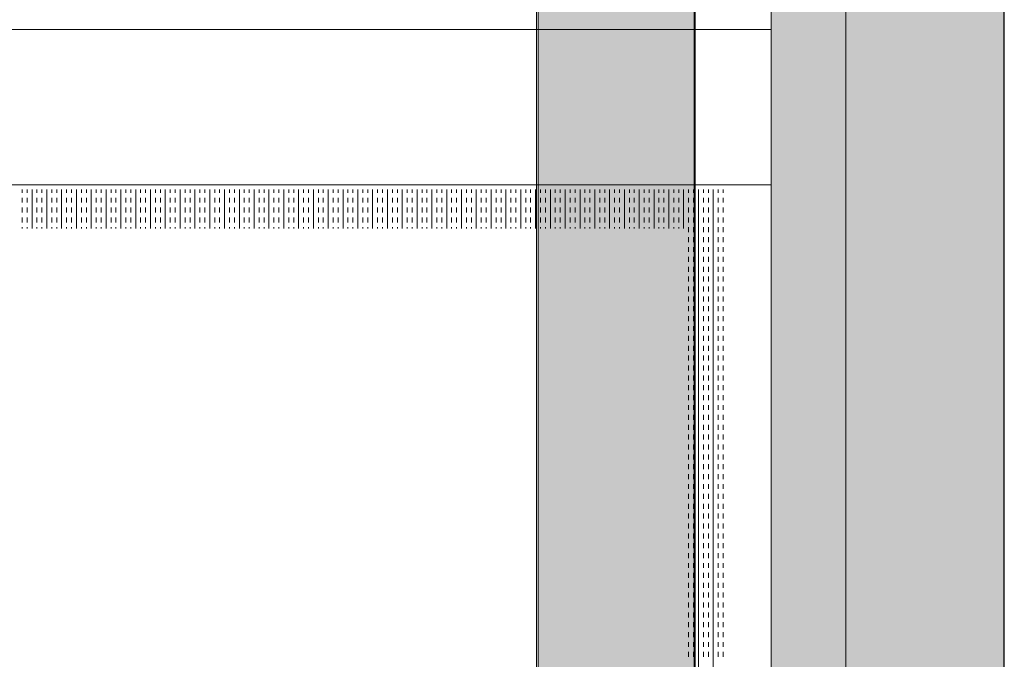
# Model space of a CAD drawing. Header units: millimetres. Extents: x -1131 to 37929, y -9154 to 9180.
# Tile 82 of 85: x 20348 to 20983, y 6549 to 6961. Entities that reach past the tile are written whole.
import ezdxf

# ---------------------------------------------------------------- set-up
doc = ezdxf.new("R2010")
doc.units = ezdxf.units.MM
doc.layers.add('GREYSCALE', color=9, linetype='Continuous', lineweight=0, true_color=0x808080)

# ---------------------------------------------------------------- blocks, each defined once
blk = doc.blocks.new('FLOOR PLAN')
at = {"layer": 'GREYSCALE', "ltscale": 0.25}
h = blk.add_hatch(color=256, dxfattribs=at)
h.dxf.hatch_style = 1
h.paths.add_polyline_path([(21261.56, 12139.37), (21261.56, 12059.77), (21363.41, 12059.77), (21363.18, 18155.08), (21261.33, 18155.07), (21261.56, 12213.15)])
h = blk.add_hatch(color=256, dxfattribs=at)
h.dxf.hatch_style = 1
h.paths.add_polyline_path([(21062.97, 12139.25), (21062.97, 12060.09), (21164.25, 12060.09), (21164.25, 18121.51), (21062.97, 18121.51), (21062.97, 12212.62)])
h = blk.add_hatch(color=256, dxfattribs=at)
h.dxf.hatch_style = 1
h.paths.add_polyline_path([(21363.6, 18078.18), (21213.33, 18078.18), (21213.33, 11251.58), (21363.6, 11251.58)])
for p, q in [((21363.41, 12059.77), (21363.18, 18155.08)), ((21163.58, 12069.11), (21163.58, 18149.45)), ((21164.25, 12060.09), (21164.25, 18121.51)), ((21261.34, 18000.66), (21261.56, 12059.77)), ((21061.98, 17995.41), (21061.98, 12069.11)), ((21062.97, 17967.96), (21062.97, 12060.09)), ((18432.57, 16108.55), (21213.33, 16108.55)), ((18432.57, 16008.31), (21213.33, 16008.31))]:
    blk.add_line(p, q, dxfattribs=at)
at = {"layer": 'GREYSCALE'}
for p, q in [((21213.33, 18078.18), (21213.33, 11251.58)), ((21363.6, 11251.58), (21363.6, 18078.18)), ((20730.4, 16003.32), (20730.4, 16005.3)), ((20733.59, 16003.32), (20733.59, 16005.3)), ((20736.77, 15980.24), (20736.77, 16005.3)), ((20739.95, 16003.32), (20739.95, 16005.3)), ((20743.13, 16003.32), (20743.13, 16005.3)), ((20746.32, 15980.24), (20746.32, 16005.3)), ((20749.5, 16003.32), (20749.5, 16005.3)), ((20752.68, 16003.32), (20752.68, 16005.3)), ((20755.87, 15980.24), (20755.87, 16005.3)), ((20759.05, 16003.32), (20759.05, 16005.3)), ((20762.23, 16003.32), (20762.23, 16005.3)), ((20765.41, 15980.24), (20765.41, 16005.3)), ((20768.6, 16003.32), (20768.6, 16005.3)), ((20771.78, 16003.32), (20771.78, 16005.3)), ((20774.96, 15980.24), (20774.96, 16005.3)), ((20778.14, 16003.32), (20778.14, 16005.3)), ((20781.33, 16003.32), (20781.33, 16005.3)), ((20784.51, 15980.24), (20784.51, 16005.3)), ((20787.69, 16003.32), (20787.69, 16005.3)), ((20790.87, 16003.32), (20790.87, 16005.3)), ((20794.06, 15980.24), (20794.06, 16005.3)), ((20797.24, 16003.32), (20797.24, 16005.3)), ((20800.42, 16003.32), (20800.42, 16005.3)), ((20803.61, 15980.24), (20803.61, 16005.3)), ((20806.79, 16003.32), (20806.79, 16005.3)), ((20809.97, 16003.32), (20809.97, 16005.3)), ((20813.15, 15980.24), (20813.15, 16005.3)), ((20816.34, 16003.32), (20816.34, 16005.3)), ((20819.52, 16003.32), (20819.52, 16005.3)), ((20822.7, 15980.24), (20822.7, 16005.3)), ((20825.88, 16003.32), (20825.88, 16005.3)), ((20829.07, 16003.32), (20829.07, 16005.3)), ((20832.25, 15980.24), (20832.25, 16005.3)), ((20835.43, 16003.32), (20835.43, 16005.3)), ((20838.62, 16003.32), (20838.62, 16005.3)), ((20841.8, 15980.24), (20841.8, 16005.3)), ((20844.98, 16003.32), (20844.98, 16005.3)), ((20848.16, 16003.32), (20848.16, 16005.3)), ((20851.35, 15980.24), (20851.35, 16005.3)), ((20854.53, 16003.32), (20854.53, 16005.3)), ((20857.71, 16003.32), (20857.71, 16005.3)), ((20860.89, 15980.24), (20860.89, 16005.3)), ((20864.08, 16003.32), (20864.08, 16005.3)), ((20867.26, 16003.32), (20867.26, 16005.3)), ((20870.44, 15980.24), (20870.44, 16005.3)), ((20873.62, 16003.32), (20873.62, 16005.3)), ((20876.81, 16003.32), (20876.81, 16005.3)), ((20879.99, 15980.24), (20879.99, 16005.3)), ((20883.17, 16003.32), (20883.17, 16005.3)), ((20886.36, 16003.32), (20886.36, 16005.3)), ((20889.54, 15980.24), (20889.54, 16005.3)), ((20892.72, 16003.32), (20892.72, 16005.3)), ((20895.9, 16003.32), (20895.9, 16005.3)), ((20899.09, 15980.24), (20899.09, 16005.3)), ((20902.27, 16003.32), (20902.27, 16005.3)), ((20905.45, 16003.32), (20905.45, 16005.3)), ((20908.63, 15980.24), (20908.63, 16005.3)), ((20911.82, 16003.32), (20911.82, 16005.3)), ((20915, 16003.32), (20915, 16005.3)), ((20918.18, 15980.24), (20918.18, 16005.3)), ((20921.37, 16003.32), (20921.37, 16005.3)), ((20924.55, 16003.32), (20924.55, 16005.3)), ((20927.73, 15980.24), (20927.73, 16005.3)), ((20930.91, 16003.32), (20930.91, 16005.3)), ((20934.1, 16003.32), (20934.1, 16005.3)), ((20937.28, 15980.24), (20937.28, 16005.3)), ((20940.46, 16003.32), (20940.46, 16005.3)), ((20943.64, 16003.32), (20943.64, 16005.3)), ((20946.83, 15980.24), (20946.83, 16005.3)), ((20950.01, 16003.32), (20950.01, 16005.3)), ((20953.19, 16003.32), (20953.19, 16005.3)), ((20956.37, 15980.24), (20956.37, 16005.3)), ((20959.56, 16003.32), (20959.56, 16005.3)), ((20962.74, 16003.32), (20962.74, 16005.3)), ((20965.92, 15980.24), (20965.92, 16005.3)), ((20969.11, 16003.32), (20969.11, 16005.3)), ((20972.29, 16003.32), (20972.29, 16005.3)), ((20975.47, 15980.24), (20975.47, 16005.3)), ((20978.65, 16003.32), (20978.65, 16005.3)), ((20981.84, 16003.32), (20981.84, 16005.3)), ((20985.02, 15980.24), (20985.02, 16005.3)), ((20988.2, 16003.32), (20988.2, 16005.3)), ((20991.38, 16003.32), (20991.38, 16005.3)), ((20994.57, 15980.24), (20994.57, 16005.3)), ((20997.75, 16003.32), (20997.75, 16005.3)), ((21000.93, 16003.32), (21000.93, 16005.3)), ((21004.12, 15980.24), (21004.12, 16005.3)), ((21007.3, 16003.32), (21007.3, 16005.3)), ((21010.48, 16003.32), (21010.48, 16005.3)), ((21013.66, 15980.24), (21013.66, 16005.3)), ((21016.85, 16003.32), (21016.85, 16005.3)), ((21020.03, 16003.32), (21020.03, 16005.3)), ((21023.21, 15980.24), (21023.21, 16005.3)), ((21026.39, 16003.32), (21026.39, 16005.3)), ((21029.58, 16003.32), (21029.58, 16005.3)), ((21032.76, 15980.24), (21032.76, 16005.3)), ((21035.94, 16003.32), (21035.94, 16005.3)), ((21039.12, 16003.32), (21039.12, 16005.3)), ((21042.31, 15980.24), (21042.31, 16005.3)), ((21045.49, 16003.32), (21045.49, 16005.3)), ((21048.67, 16003.32), (21048.67, 16005.3)), ((21051.86, 15980.24), (21051.86, 16005.3)), ((21055.04, 16003.32), (21055.04, 16005.3)), ((21058.22, 16003.32), (21058.22, 16005.3)), ((21061.4, 15980.24), (21061.4, 16005.3)), ((21064.59, 16003.32), (21064.59, 16005.3)), ((21067.77, 16003.32), (21067.77, 16005.3)), ((21070.95, 15980.24), (21070.95, 16005.3)), ((21074.13, 16003.32), (21074.13, 16005.3)), ((21077.32, 16003.32), (21077.32, 16005.3)), ((21080.5, 15980.24), (21080.5, 16005.3)), ((21083.68, 16003.32), (21083.68, 16005.3)), ((21086.87, 16003.32), (21086.87, 16005.3)), ((21090.05, 15980.24), (21090.05, 16005.3)), ((21093.23, 16003.32), (21093.23, 16005.3)), ((21096.41, 16003.32), (21096.41, 16005.3)), ((21099.6, 15980.24), (21099.6, 16005.3)), ((21102.78, 16003.32), (21102.78, 16005.3)), ((21105.96, 16003.32), (21105.96, 16005.3)), ((21109.14, 15980.24), (21109.14, 16005.3)), ((21112.33, 16003.32), (21112.33, 16005.3)), ((21115.51, 16003.32), (21115.51, 16005.3)), ((21118.69, 15980.24), (21118.69, 16005.3)), ((21121.88, 16003.32), (21121.88, 16005.3)), ((21125.06, 16003.32), (21125.06, 16005.3)), ((21128.24, 15980.24), (21128.24, 16005.3)), ((21131.42, 16003.32), (21131.42, 16005.3)), ((21134.61, 16003.32), (21134.61, 16005.3)), ((21137.79, 15980.24), (21137.79, 16005.3)), ((21140.97, 16003.32), (21140.97, 16005.3)), ((21144.15, 16003.32), (21144.15, 16005.3)), ((21147.34, 15980.24), (21147.34, 16005.3)), ((21150.52, 16003.32), (21150.52, 16005.3)), ((21153.7, 16003.32), (21153.7, 16005.3)), ((21156.88, 15980.24), (21156.88, 16005.3)), ((21160.07, 16003.32), (21160.07, 16005.3)), ((21163.25, 16003.32), (21163.25, 16005.3)), ((21166.43, 15303.61), (21166.43, 16005.3)), ((21169.62, 16003.32), (21169.62, 16005.3)), ((21172.8, 16003.32), (21172.8, 16005.3)), ((21175.98, 15303.61), (21175.98, 16005.3)), ((21179.16, 16003.32), (21179.16, 16005.3)), ((21182.35, 16003.32), (21182.35, 16005.3)), ((20730.4, 15996.95), (20730.4, 16000.13)), ((20733.59, 15996.95), (20733.59, 16000.13)), ((20739.95, 15996.95), (20739.95, 16000.13)), ((20743.13, 15996.95), (20743.13, 16000.13)), ((20749.5, 15996.95), (20749.5, 16000.13)), ((20752.68, 15996.95), (20752.68, 16000.13)), ((20759.05, 15996.95), (20759.05, 16000.13)), ((20762.23, 15996.95), (20762.23, 16000.13)), ((20768.6, 15996.95), (20768.6, 16000.13)), ((20771.78, 15996.95), (20771.78, 16000.13)), ((20778.14, 15996.95), (20778.14, 16000.13)), ((20781.33, 15996.95), (20781.33, 16000.13)), ((20787.69, 15996.95), (20787.69, 16000.13)), ((20790.87, 15996.95), (20790.87, 16000.13)), ((20797.24, 15996.95), (20797.24, 16000.13)), ((20800.42, 15996.95), (20800.42, 16000.13)), ((20806.79, 15996.95), (20806.79, 16000.13)), ((20809.97, 15996.95), (20809.97, 16000.13)), ((20816.34, 15996.95), (20816.34, 16000.13)), ((20819.52, 15996.95), (20819.52, 16000.13)), ((20825.88, 15996.95), (20825.88, 16000.13)), ((20829.07, 15996.95), (20829.07, 16000.13)), ((20835.43, 15996.95), (20835.43, 16000.13)), ((20838.62, 15996.95), (20838.62, 16000.13)), ((20844.98, 15996.95), (20844.98, 16000.13)), ((20848.16, 15996.95), (20848.16, 16000.13)), ((20854.53, 15996.95), (20854.53, 16000.13)), ((20857.71, 15996.95), (20857.71, 16000.13)), ((20864.08, 15996.95), (20864.08, 16000.13)), ((20867.26, 15996.95), (20867.26, 16000.13)), ((20873.62, 15996.95), (20873.62, 16000.13)), ((20876.81, 15996.95), (20876.81, 16000.13)), ((20883.17, 15996.95), (20883.17, 16000.13)), ((20886.36, 15996.95), (20886.36, 16000.13)), ((20892.72, 15996.95), (20892.72, 16000.13)), ((20895.9, 15996.95), (20895.9, 16000.13)), ((20902.27, 15996.95), (20902.27, 16000.13)), ((20905.45, 15996.95), (20905.45, 16000.13)), ((20911.82, 15996.95), (20911.82, 16000.13)), ((20915, 15996.95), (20915, 16000.13)), ((20921.37, 15996.95), (20921.37, 16000.13)), ((20924.55, 15996.95), (20924.55, 16000.13)), ((20930.91, 15996.95), (20930.91, 16000.13)), ((20934.1, 15996.95), (20934.1, 16000.13)), ((20940.46, 15996.95), (20940.46, 16000.13)), ((20943.64, 15996.95), (20943.64, 16000.13)), ((20950.01, 15996.95), (20950.01, 16000.13)), ((20953.19, 15996.95), (20953.19, 16000.13)), ((20959.56, 15996.95), (20959.56, 16000.13)), ((20962.74, 15996.95), (20962.74, 16000.13)), ((20969.11, 15996.95), (20969.11, 16000.13)), ((20972.29, 15996.95), (20972.29, 16000.13)), ((20978.65, 15996.95), (20978.65, 16000.13)), ((20981.84, 15996.95), (20981.84, 16000.13)), ((20988.2, 15996.95), (20988.2, 16000.13)), ((20991.38, 15996.95), (20991.38, 16000.13)), ((20997.75, 15996.95), (20997.75, 16000.13)), ((21000.93, 15996.95), (21000.93, 16000.13)), ((21007.3, 15996.95), (21007.3, 16000.13)), ((21010.48, 15996.95), (21010.48, 16000.13)), ((21016.85, 15996.95), (21016.85, 16000.13)), ((21020.03, 15996.95), (21020.03, 16000.13)), ((21026.39, 15996.95), (21026.39, 16000.13)), ((21029.58, 15996.95), (21029.58, 16000.13)), ((21035.94, 15996.95), (21035.94, 16000.13)), ((21039.12, 15996.95), (21039.12, 16000.13)), ((21045.49, 15996.95), (21045.49, 16000.13)), ((21048.67, 15996.95), (21048.67, 16000.13)), ((21055.04, 15996.95), (21055.04, 16000.13)), ((21058.22, 15996.95), (21058.22, 16000.13)), ((21064.59, 15996.95), (21064.59, 16000.13)), ((21067.77, 15996.95), (21067.77, 16000.13)), ((21074.13, 15996.95), (21074.13, 16000.13)), ((21077.32, 15996.95), (21077.32, 16000.13)), ((21083.68, 15996.95), (21083.68, 16000.13)), ((21086.87, 15996.95), (21086.87, 16000.13)), ((21093.23, 15996.95), (21093.23, 16000.13)), ((21096.41, 15996.95), (21096.41, 16000.13)), ((21102.78, 15996.95), (21102.78, 16000.13)), ((21105.96, 15996.95), (21105.96, 16000.13)), ((21112.33, 15996.95), (21112.33, 16000.13)), ((21115.51, 15996.95), (21115.51, 16000.13)), ((21121.88, 15996.95), (21121.88, 16000.13)), ((21125.06, 15996.95), (21125.06, 16000.13)), ((21131.42, 15996.95), (21131.42, 16000.13)), ((21134.61, 15996.95), (21134.61, 16000.13)), ((21140.97, 15996.95), (21140.97, 16000.13)), ((21144.15, 15996.95), (21144.15, 16000.13)), ((21150.52, 15996.95), (21150.52, 16000.13)), ((21153.7, 15996.95), (21153.7, 16000.13)), ((21160.07, 15996.95), (21160.07, 16000.13)), ((21163.25, 15996.95), (21163.25, 16000.13)), ((21169.62, 15996.95), (21169.62, 16000.13)), ((21172.8, 15996.95), (21172.8, 16000.13)), ((21179.16, 15996.95), (21179.16, 16000.13)), ((21182.35, 15996.95), (21182.35, 16000.13)), ((20730.4, 15990.58), (20730.4, 15993.77)), ((20733.59, 15990.58), (20733.59, 15993.77)), ((20739.95, 15990.58), (20739.95, 15993.77)), ((20743.13, 15990.58), (20743.13, 15993.77)), ((20749.5, 15990.58), (20749.5, 15993.77)), ((20752.68, 15990.58), (20752.68, 15993.77)), ((20759.05, 15990.58), (20759.05, 15993.77)), ((20762.23, 15990.58), (20762.23, 15993.77)), ((20768.6, 15990.58), (20768.6, 15993.77)), ((20771.78, 15990.58), (20771.78, 15993.77)), ((20778.14, 15990.58), (20778.14, 15993.77)), ((20781.33, 15990.58), (20781.33, 15993.77)), ((20787.69, 15990.58), (20787.69, 15993.77)), ((20790.87, 15990.58), (20790.87, 15993.77)), ((20797.24, 15990.58), (20797.24, 15993.77)), ((20800.42, 15990.58), (20800.42, 15993.77)), ((20806.79, 15990.58), (20806.79, 15993.77)), ((20809.97, 15990.58), (20809.97, 15993.77)), ((20816.34, 15990.58), (20816.34, 15993.77)), ((20819.52, 15990.58), (20819.52, 15993.77)), ((20825.88, 15990.58), (20825.88, 15993.77)), ((20829.07, 15990.58), (20829.07, 15993.77)), ((20835.43, 15990.58), (20835.43, 15993.77)), ((20838.62, 15990.58), (20838.62, 15993.77)), ((20844.98, 15990.58), (20844.98, 15993.77)), ((20848.16, 15990.58), (20848.16, 15993.77)), ((20854.53, 15990.58), (20854.53, 15993.77)), ((20857.71, 15990.58), (20857.71, 15993.77)), ((20864.08, 15990.58), (20864.08, 15993.77)), ((20867.26, 15990.58), (20867.26, 15993.77)), ((20873.62, 15990.58), (20873.62, 15993.77)), ((20876.81, 15990.58), (20876.81, 15993.77)), ((20883.17, 15990.58), (20883.17, 15993.77)), ((20886.36, 15990.58), (20886.36, 15993.77)), ((20892.72, 15990.58), (20892.72, 15993.77)), ((20895.9, 15990.58), (20895.9, 15993.77)), ((20902.27, 15990.58), (20902.27, 15993.77)), ((20905.45, 15990.58), (20905.45, 15993.77)), ((20911.82, 15990.58), (20911.82, 15993.77)), ((20915, 15990.58), (20915, 15993.77)), ((20921.37, 15990.58), (20921.37, 15993.77)), ((20924.55, 15990.58), (20924.55, 15993.77)), ((20930.91, 15990.58), (20930.91, 15993.77)), ((20934.1, 15990.58), (20934.1, 15993.77)), ((20940.46, 15990.58), (20940.46, 15993.77)), ((20943.64, 15990.58), (20943.64, 15993.77)), ((20950.01, 15990.58), (20950.01, 15993.77)), ((20953.19, 15990.58), (20953.19, 15993.77)), ((20959.56, 15990.58), (20959.56, 15993.77)), ((20962.74, 15990.58), (20962.74, 15993.77)), ((20969.11, 15990.58), (20969.11, 15993.77)), ((20972.29, 15990.58), (20972.29, 15993.77)), ((20978.65, 15990.58), (20978.65, 15993.77)), ((20981.84, 15990.58), (20981.84, 15993.77)), ((20988.2, 15990.58), (20988.2, 15993.77)), ((20991.38, 15990.58), (20991.38, 15993.77)), ((20997.75, 15990.58), (20997.75, 15993.77)), ((21000.93, 15990.58), (21000.93, 15993.77)), ((21007.3, 15990.58), (21007.3, 15993.77)), ((21010.48, 15990.58), (21010.48, 15993.77)), ((21016.85, 15990.58), (21016.85, 15993.77)), ((21020.03, 15990.58), (21020.03, 15993.77)), ((21026.39, 15990.58), (21026.39, 15993.77)), ((21029.58, 15990.58), (21029.58, 15993.77)), ((21035.94, 15990.58), (21035.94, 15993.77)), ((21039.12, 15990.58), (21039.12, 15993.77)), ((21045.49, 15990.58), (21045.49, 15993.77)), ((21048.67, 15990.58), (21048.67, 15993.77)), ((21055.04, 15990.58), (21055.04, 15993.77)), ((21058.22, 15990.58), (21058.22, 15993.77)), ((21064.59, 15990.58), (21064.59, 15993.77)), ((21067.77, 15990.58), (21067.77, 15993.77)), ((21074.13, 15990.58), (21074.13, 15993.77)), ((21077.32, 15990.58), (21077.32, 15993.77)), ((21083.68, 15990.58), (21083.68, 15993.77)), ((21086.87, 15990.58), (21086.87, 15993.77)), ((21093.23, 15990.58), (21093.23, 15993.77)), ((21096.41, 15990.58), (21096.41, 15993.77)), ((21102.78, 15990.58), (21102.78, 15993.77)), ((21105.96, 15990.58), (21105.96, 15993.77)), ((21112.33, 15990.58), (21112.33, 15993.77)), ((21115.51, 15990.58), (21115.51, 15993.77)), ((21121.88, 15990.58), (21121.88, 15993.77)), ((21125.06, 15990.58), (21125.06, 15993.77)), ((21131.42, 15990.58), (21131.42, 15993.77)), ((21134.61, 15990.58), (21134.61, 15993.77)), ((21140.97, 15990.58), (21140.97, 15993.77)), ((21144.15, 15990.58), (21144.15, 15993.77)), ((21150.52, 15990.58), (21150.52, 15993.77)), ((21153.7, 15990.58), (21153.7, 15993.77)), ((21160.07, 15990.58), (21160.07, 15993.77)), ((21163.25, 15990.58), (21163.25, 15993.77)), ((21169.62, 15990.58), (21169.62, 15993.77)), ((21172.8, 15990.58), (21172.8, 15993.77)), ((21179.16, 15990.58), (21179.16, 15993.77)), ((21182.35, 15990.58), (21182.35, 15993.77)), ((20730.4, 15984.22), (20730.4, 15987.4)), ((20733.59, 15984.22), (20733.59, 15987.4)), ((20739.95, 15984.22), (20739.95, 15987.4)), ((20743.13, 15984.22), (20743.13, 15987.4)), ((20749.5, 15984.22), (20749.5, 15987.4)), ((20752.68, 15984.22), (20752.68, 15987.4)), ((20759.05, 15984.22), (20759.05, 15987.4)), ((20762.23, 15984.22), (20762.23, 15987.4)), ((20768.6, 15984.22), (20768.6, 15987.4)), ((20771.78, 15984.22), (20771.78, 15987.4)), ((20778.14, 15984.22), (20778.14, 15987.4)), ((20781.33, 15984.22), (20781.33, 15987.4)), ((20787.69, 15984.22), (20787.69, 15987.4)), ((20790.87, 15984.22), (20790.87, 15987.4)), ((20797.24, 15984.22), (20797.24, 15987.4)), ((20800.42, 15984.22), (20800.42, 15987.4)), ((20806.79, 15984.22), (20806.79, 15987.4)), ((20809.97, 15984.22), (20809.97, 15987.4)), ((20816.34, 15984.22), (20816.34, 15987.4)), ((20819.52, 15984.22), (20819.52, 15987.4)), ((20825.88, 15984.22), (20825.88, 15987.4)), ((20829.07, 15984.22), (20829.07, 15987.4)), ((20835.43, 15984.22), (20835.43, 15987.4)), ((20838.62, 15984.22), (20838.62, 15987.4)), ((20844.98, 15984.22), (20844.98, 15987.4)), ((20848.16, 15984.22), (20848.16, 15987.4)), ((20854.53, 15984.22), (20854.53, 15987.4)), ((20857.71, 15984.22), (20857.71, 15987.4)), ((20864.08, 15984.22), (20864.08, 15987.4)), ((20867.26, 15984.22), (20867.26, 15987.4)), ((20873.62, 15984.22), (20873.62, 15987.4)), ((20876.81, 15984.22), (20876.81, 15987.4)), ((20883.17, 15984.22), (20883.17, 15987.4)), ((20886.36, 15984.22), (20886.36, 15987.4)), ((20892.72, 15984.22), (20892.72, 15987.4)), ((20895.9, 15984.22), (20895.9, 15987.4)), ((20902.27, 15984.22), (20902.27, 15987.4)), ((20905.45, 15984.22), (20905.45, 15987.4)), ((20911.82, 15984.22), (20911.82, 15987.4)), ((20915, 15984.22), (20915, 15987.4)), ((20921.37, 15984.22), (20921.37, 15987.4)), ((20924.55, 15984.22), (20924.55, 15987.4)), ((20930.91, 15984.22), (20930.91, 15987.4)), ((20934.1, 15984.22), (20934.1, 15987.4)), ((20940.46, 15984.22), (20940.46, 15987.4)), ((20943.64, 15984.22), (20943.64, 15987.4)), ((20950.01, 15984.22), (20950.01, 15987.4)), ((20953.19, 15984.22), (20953.19, 15987.4)), ((20959.56, 15984.22), (20959.56, 15987.4)), ((20962.74, 15984.22), (20962.74, 15987.4)), ((20969.11, 15984.22), (20969.11, 15987.4)), ((20972.29, 15984.22), (20972.29, 15987.4)), ((20978.65, 15984.22), (20978.65, 15987.4)), ((20981.84, 15984.22), (20981.84, 15987.4)), ((20988.2, 15984.22), (20988.2, 15987.4)), ((20991.38, 15984.22), (20991.38, 15987.4)), ((20997.75, 15984.22), (20997.75, 15987.4)), ((21000.93, 15984.22), (21000.93, 15987.4)), ((21007.3, 15984.22), (21007.3, 15987.4)), ((21010.48, 15984.22), (21010.48, 15987.4)), ((21016.85, 15984.22), (21016.85, 15987.4)), ((21020.03, 15984.22), (21020.03, 15987.4)), ((21026.39, 15984.22), (21026.39, 15987.4)), ((21029.58, 15984.22), (21029.58, 15987.4)), ((21035.94, 15984.22), (21035.94, 15987.4)), ((21039.12, 15984.22), (21039.12, 15987.4)), ((21045.49, 15984.22), (21045.49, 15987.4)), ((21048.67, 15984.22), (21048.67, 15987.4)), ((21055.04, 15984.22), (21055.04, 15987.4)), ((21058.22, 15984.22), (21058.22, 15987.4)), ((21064.59, 15984.22), (21064.59, 15987.4)), ((21067.77, 15984.22), (21067.77, 15987.4)), ((21074.13, 15984.22), (21074.13, 15987.4)), ((21077.32, 15984.22), (21077.32, 15987.4)), ((21083.68, 15984.22), (21083.68, 15987.4)), ((21086.87, 15984.22), (21086.87, 15987.4)), ((21093.23, 15984.22), (21093.23, 15987.4)), ((21096.41, 15984.22), (21096.41, 15987.4)), ((21102.78, 15984.22), (21102.78, 15987.4)), ((21105.96, 15984.22), (21105.96, 15987.4)), ((21112.33, 15984.22), (21112.33, 15987.4)), ((21115.51, 15984.22), (21115.51, 15987.4)), ((21121.88, 15984.22), (21121.88, 15987.4)), ((21125.06, 15984.22), (21125.06, 15987.4)), ((21131.42, 15984.22), (21131.42, 15987.4)), ((21134.61, 15984.22), (21134.61, 15987.4)), ((21140.97, 15984.22), (21140.97, 15987.4)), ((21144.15, 15984.22), (21144.15, 15987.4)), ((21150.52, 15984.22), (21150.52, 15987.4)), ((21153.7, 15984.22), (21153.7, 15987.4)), ((21160.07, 15984.22), (21160.07, 15987.4)), ((21163.25, 15984.22), (21163.25, 15987.4)), ((21169.62, 15984.22), (21169.62, 15987.4)), ((21172.8, 15984.22), (21172.8, 15987.4)), ((21179.16, 15984.22), (21179.16, 15987.4)), ((21182.35, 15984.22), (21182.35, 15987.4)), ((20730.4, 15980.24), (20730.4, 15981.04)), ((20733.59, 15980.24), (20733.59, 15981.04)), ((20739.95, 15980.24), (20739.95, 15981.04)), ((20743.13, 15980.24), (20743.13, 15981.04)), ((20749.5, 15980.24), (20749.5, 15981.04)), ((20752.68, 15980.24), (20752.68, 15981.04)), ((20759.05, 15980.24), (20759.05, 15981.04)), ((20762.23, 15980.24), (20762.23, 15981.04)), ((20768.6, 15980.24), (20768.6, 15981.04)), ((20771.78, 15980.24), (20771.78, 15981.04)), ((20778.14, 15980.24), (20778.14, 15981.04)), ((20781.33, 15980.24), (20781.33, 15981.04)), ((20787.69, 15980.24), (20787.69, 15981.04)), ((20790.87, 15980.24), (20790.87, 15981.04)), ((20797.24, 15980.24), (20797.24, 15981.04)), ((20800.42, 15980.24), (20800.42, 15981.04)), ((20806.79, 15980.24), (20806.79, 15981.04)), ((20809.97, 15980.24), (20809.97, 15981.04)), ((20816.34, 15980.24), (20816.34, 15981.04)), ((20819.52, 15980.24), (20819.52, 15981.04)), ((20825.88, 15980.24), (20825.88, 15981.04)), ((20829.07, 15980.24), (20829.07, 15981.04)), ((20835.43, 15980.24), (20835.43, 15981.04)), ((20838.62, 15980.24), (20838.62, 15981.04)), ((20844.98, 15980.24), (20844.98, 15981.04)), ((20848.16, 15980.24), (20848.16, 15981.04)), ((20854.53, 15980.24), (20854.53, 15981.04)), ((20857.71, 15980.24), (20857.71, 15981.04)), ((20864.08, 15980.24), (20864.08, 15981.04)), ((20867.26, 15980.24), (20867.26, 15981.04)), ((20873.62, 15980.24), (20873.62, 15981.04)), ((20876.81, 15980.24), (20876.81, 15981.04)), ((20883.17, 15980.24), (20883.17, 15981.04)), ((20886.36, 15980.24), (20886.36, 15981.04)), ((20892.72, 15980.24), (20892.72, 15981.04)), ((20895.9, 15980.24), (20895.9, 15981.04)), ((20902.27, 15980.24), (20902.27, 15981.04)), ((20905.45, 15980.24), (20905.45, 15981.04)), ((20911.82, 15980.24), (20911.82, 15981.04)), ((20915, 15980.24), (20915, 15981.04)), ((20921.37, 15980.24), (20921.37, 15981.04)), ((20924.55, 15980.24), (20924.55, 15981.04)), ((20930.91, 15980.24), (20930.91, 15981.04)), ((20934.1, 15980.24), (20934.1, 15981.04)), ((20940.46, 15980.24), (20940.46, 15981.04)), ((20943.64, 15980.24), (20943.64, 15981.04)), ((20950.01, 15980.24), (20950.01, 15981.04)), ((20953.19, 15980.24), (20953.19, 15981.04)), ((20959.56, 15980.24), (20959.56, 15981.04)), ((20962.74, 15980.24), (20962.74, 15981.04)), ((20969.11, 15980.24), (20969.11, 15981.04)), ((20972.29, 15980.24), (20972.29, 15981.04)), ((20978.65, 15980.24), (20978.65, 15981.04)), ((20981.84, 15980.24), (20981.84, 15981.04)), ((20988.2, 15980.24), (20988.2, 15981.04)), ((20991.38, 15980.24), (20991.38, 15981.04)), ((20997.75, 15980.24), (20997.75, 15981.04)), ((21000.93, 15980.24), (21000.93, 15981.04)), ((21007.3, 15980.24), (21007.3, 15981.04)), ((21010.48, 15980.24), (21010.48, 15981.04)), ((21016.85, 15980.24), (21016.85, 15981.04)), ((21020.03, 15980.24), (21020.03, 15981.04)), ((21026.39, 15980.24), (21026.39, 15981.04)), ((21029.58, 15980.24), (21029.58, 15981.04)), ((21035.94, 15980.24), (21035.94, 15981.04)), ((21039.12, 15980.24), (21039.12, 15981.04)), ((21045.49, 15980.24), (21045.49, 15981.04)), ((21048.67, 15980.24), (21048.67, 15981.04)), ((21055.04, 15980.24), (21055.04, 15981.04)), ((21058.22, 15980.24), (21058.22, 15981.04)), ((21064.59, 15980.24), (21064.59, 15981.04)), ((21067.77, 15980.24), (21067.77, 15981.04)), ((21074.13, 15980.24), (21074.13, 15981.04)), ((21077.32, 15980.24), (21077.32, 15981.04)), ((21083.68, 15980.24), (21083.68, 15981.04)), ((21086.87, 15980.24), (21086.87, 15981.04)), ((21093.23, 15980.24), (21093.23, 15981.04)), ((21096.41, 15980.24), (21096.41, 15981.04)), ((21102.78, 15980.24), (21102.78, 15981.04)), ((21105.96, 15980.24), (21105.96, 15981.04)), ((21112.33, 15980.24), (21112.33, 15981.04)), ((21115.51, 15980.24), (21115.51, 15981.04)), ((21121.88, 15980.24), (21121.88, 15981.04)), ((21125.06, 15980.24), (21125.06, 15981.04)), ((21131.42, 15980.24), (21131.42, 15981.04)), ((21134.61, 15980.24), (21134.61, 15981.04)), ((21140.97, 15980.24), (21140.97, 15981.04)), ((21144.15, 15980.24), (21144.15, 15981.04)), ((21150.52, 15980.24), (21150.52, 15981.04)), ((21153.7, 15980.24), (21153.7, 15981.04)), ((21160.07, 15977.85), (21160.07, 15981.04)), ((21163.25, 15977.85), (21163.25, 15981.04)), ((21169.62, 15977.85), (21169.62, 15981.04)), ((21172.8, 15977.85), (21172.8, 15981.04)), ((21179.16, 15977.85), (21179.16, 15981.04)), ((21182.35, 15977.85), (21182.35, 15981.04)), ((21160.07, 15971.49), (21160.07, 15974.67)), ((21163.25, 15971.49), (21163.25, 15974.67)), ((21169.62, 15971.49), (21169.62, 15974.67)), ((21172.8, 15971.49), (21172.8, 15974.67)), ((21179.16, 15971.49), (21179.16, 15974.67)), ((21182.35, 15971.49), (21182.35, 15974.67)), ((21160.07, 15965.12), (21160.07, 15968.31)), ((21163.25, 15965.12), (21163.25, 15968.31)), ((21169.62, 15965.12), (21169.62, 15968.31)), ((21172.8, 15965.12), (21172.8, 15968.31)), ((21179.16, 15965.12), (21179.16, 15968.31)), ((21182.35, 15965.12), (21182.35, 15968.31)), ((21160.07, 15958.76), (21160.07, 15961.94)), ((21163.25, 15958.76), (21163.25, 15961.94)), ((21169.62, 15958.76), (21169.62, 15961.94)), ((21172.8, 15958.76), (21172.8, 15961.94)), ((21179.16, 15958.76), (21179.16, 15961.94)), ((21182.35, 15958.76), (21182.35, 15961.94)), ((21160.07, 15952.39), (21160.07, 15955.58)), ((21163.25, 15952.39), (21163.25, 15955.58)), ((21169.62, 15952.39), (21169.62, 15955.58)), ((21172.8, 15952.39), (21172.8, 15955.58)), ((21179.16, 15952.39), (21179.16, 15955.58)), ((21182.35, 15952.39), (21182.35, 15955.58)), ((21160.07, 15946.03), (21160.07, 15949.21)), ((21163.25, 15946.03), (21163.25, 15949.21)), ((21169.62, 15946.03), (21169.62, 15949.21)), ((21172.8, 15946.03), (21172.8, 15949.21)), ((21179.16, 15946.03), (21179.16, 15949.21)), ((21182.35, 15946.03), (21182.35, 15949.21)), ((21160.07, 15939.66), (21160.07, 15942.84)), ((21163.25, 15939.66), (21163.25, 15942.84)), ((21169.62, 15939.66), (21169.62, 15942.84)), ((21172.8, 15939.66), (21172.8, 15942.84)), ((21179.16, 15939.66), (21179.16, 15942.84)), ((21182.35, 15939.66), (21182.35, 15942.84)), ((21160.07, 15933.3), (21160.07, 15936.48)), ((21163.25, 15933.3), (21163.25, 15936.48)), ((21169.62, 15933.3), (21169.62, 15936.48)), ((21172.8, 15933.3), (21172.8, 15936.48)), ((21179.16, 15933.3), (21179.16, 15936.48)), ((21182.35, 15933.3), (21182.35, 15936.48)), ((21160.07, 15926.93), (21160.07, 15930.11)), ((21163.25, 15926.93), (21163.25, 15930.11)), ((21169.62, 15926.93), (21169.62, 15930.11)), ((21172.8, 15926.93), (21172.8, 15930.11)), ((21179.16, 15926.93), (21179.16, 15930.11)), ((21182.35, 15926.93), (21182.35, 15930.11)), ((21160.07, 15920.57), (21160.07, 15923.75)), ((21163.25, 15920.57), (21163.25, 15923.75)), ((21169.62, 15920.57), (21169.62, 15923.75)), ((21172.8, 15920.57), (21172.8, 15923.75)), ((21179.16, 15920.57), (21179.16, 15923.75)), ((21182.35, 15920.57), (21182.35, 15923.75)), ((21160.07, 15914.2), (21160.07, 15917.38)), ((21163.25, 15914.2), (21163.25, 15917.38)), ((21169.62, 15914.2), (21169.62, 15917.38)), ((21172.8, 15914.2), (21172.8, 15917.38)), ((21179.16, 15914.2), (21179.16, 15917.38)), ((21182.35, 15914.2), (21182.35, 15917.38)), ((21160.07, 15907.83), (21160.07, 15911.02)), ((21163.25, 15907.83), (21163.25, 15911.02)), ((21169.62, 15907.83), (21169.62, 15911.02)), ((21172.8, 15907.83), (21172.8, 15911.02)), ((21179.16, 15907.83), (21179.16, 15911.02)), ((21182.35, 15907.83), (21182.35, 15911.02)), ((21160.07, 15901.47), (21160.07, 15904.65)), ((21163.25, 15901.47), (21163.25, 15904.65)), ((21169.62, 15901.47), (21169.62, 15904.65)), ((21172.8, 15901.47), (21172.8, 15904.65)), ((21179.16, 15901.47), (21179.16, 15904.65)), ((21182.35, 15901.47), (21182.35, 15904.65)), ((21160.07, 15895.1), (21160.07, 15898.29)), ((21163.25, 15895.1), (21163.25, 15898.29)), ((21169.62, 15895.1), (21169.62, 15898.29)), ((21172.8, 15895.1), (21172.8, 15898.29)), ((21179.16, 15895.1), (21179.16, 15898.29)), ((21182.35, 15895.1), (21182.35, 15898.29)), ((21160.07, 15888.74), (21160.07, 15891.92)), ((21163.25, 15888.74), (21163.25, 15891.92)), ((21169.62, 15888.74), (21169.62, 15891.92)), ((21172.8, 15888.74), (21172.8, 15891.92)), ((21179.16, 15888.74), (21179.16, 15891.92)), ((21182.35, 15888.74), (21182.35, 15891.92)), ((21160.07, 15882.37), (21160.07, 15885.56)), ((21163.25, 15882.37), (21163.25, 15885.56)), ((21169.62, 15882.37), (21169.62, 15885.56)), ((21172.8, 15882.37), (21172.8, 15885.56)), ((21179.16, 15882.37), (21179.16, 15885.56)), ((21182.35, 15882.37), (21182.35, 15885.56)), ((21160.07, 15876.01), (21160.07, 15879.19)), ((21163.25, 15876.01), (21163.25, 15879.19)), ((21169.62, 15876.01), (21169.62, 15879.19)), ((21172.8, 15876.01), (21172.8, 15879.19)), ((21179.16, 15876.01), (21179.16, 15879.19)), ((21182.35, 15876.01), (21182.35, 15879.19)), ((21160.07, 15869.64), (21160.07, 15872.82)), ((21163.25, 15869.64), (21163.25, 15872.82)), ((21169.62, 15869.64), (21169.62, 15872.82)), ((21172.8, 15869.64), (21172.8, 15872.82)), ((21179.16, 15869.64), (21179.16, 15872.82)), ((21182.35, 15869.64), (21182.35, 15872.82)), ((21160.07, 15863.28), (21160.07, 15866.46)), ((21163.25, 15863.28), (21163.25, 15866.46)), ((21169.62, 15863.28), (21169.62, 15866.46)), ((21172.8, 15863.28), (21172.8, 15866.46)), ((21179.16, 15863.28), (21179.16, 15866.46)), ((21182.35, 15863.28), (21182.35, 15866.46)), ((21160.07, 15856.91), (21160.07, 15860.09)), ((21163.25, 15856.91), (21163.25, 15860.09)), ((21169.62, 15856.91), (21169.62, 15860.09)), ((21172.8, 15856.91), (21172.8, 15860.09)), ((21179.16, 15856.91), (21179.16, 15860.09)), ((21182.35, 15856.91), (21182.35, 15860.09)), ((21160.07, 15850.55), (21160.07, 15853.73)), ((21163.25, 15850.55), (21163.25, 15853.73)), ((21169.62, 15850.55), (21169.62, 15853.73)), ((21172.8, 15850.55), (21172.8, 15853.73)), ((21179.16, 15850.55), (21179.16, 15853.73)), ((21182.35, 15850.55), (21182.35, 15853.73)), ((21160.07, 15844.18), (21160.07, 15847.36)), ((21163.25, 15844.18), (21163.25, 15847.36)), ((21169.62, 15844.18), (21169.62, 15847.36)), ((21172.8, 15844.18), (21172.8, 15847.36)), ((21179.16, 15844.18), (21179.16, 15847.36)), ((21182.35, 15844.18), (21182.35, 15847.36)), ((21160.07, 15837.82), (21160.07, 15841)), ((21163.25, 15837.82), (21163.25, 15841)), ((21169.62, 15837.82), (21169.62, 15841)), ((21172.8, 15837.82), (21172.8, 15841)), ((21179.16, 15837.82), (21179.16, 15841)), ((21182.35, 15837.82), (21182.35, 15841)), ((21160.07, 15831.45), (21160.07, 15834.63)), ((21163.25, 15831.45), (21163.25, 15834.63)), ((21169.62, 15831.45), (21169.62, 15834.63)), ((21172.8, 15831.45), (21172.8, 15834.63)), ((21179.16, 15831.45), (21179.16, 15834.63)), ((21182.35, 15831.45), (21182.35, 15834.63)), ((21160.07, 15825.08), (21160.07, 15828.27)), ((21163.25, 15825.08), (21163.25, 15828.27)), ((21169.62, 15825.08), (21169.62, 15828.27)), ((21172.8, 15825.08), (21172.8, 15828.27)), ((21179.16, 15825.08), (21179.16, 15828.27)), ((21182.35, 15825.08), (21182.35, 15828.27)), ((21160.07, 15818.72), (21160.07, 15821.9)), ((21163.25, 15818.72), (21163.25, 15821.9)), ((21169.62, 15818.72), (21169.62, 15821.9)), ((21172.8, 15818.72), (21172.8, 15821.9)), ((21179.16, 15818.72), (21179.16, 15821.9)), ((21182.35, 15818.72), (21182.35, 15821.9)), ((21160.07, 15812.35), (21160.07, 15815.54)), ((21163.25, 15812.35), (21163.25, 15815.54)), ((21169.62, 15812.35), (21169.62, 15815.54)), ((21172.8, 15812.35), (21172.8, 15815.54)), ((21179.16, 15812.35), (21179.16, 15815.54)), ((21182.35, 15812.35), (21182.35, 15815.54)), ((21160.07, 15805.99), (21160.07, 15809.17)), ((21163.25, 15805.99), (21163.25, 15809.17)), ((21169.62, 15805.99), (21169.62, 15809.17)), ((21172.8, 15805.99), (21172.8, 15809.17)), ((21179.16, 15805.99), (21179.16, 15809.17)), ((21182.35, 15805.99), (21182.35, 15809.17)), ((21160.07, 15799.62), (21160.07, 15802.81)), ((21163.25, 15799.62), (21163.25, 15802.81)), ((21169.62, 15799.62), (21169.62, 15802.81)), ((21172.8, 15799.62), (21172.8, 15802.81)), ((21179.16, 15799.62), (21179.16, 15802.81)), ((21182.35, 15799.62), (21182.35, 15802.81)), ((21160.07, 15793.26), (21160.07, 15796.44)), ((21163.25, 15793.26), (21163.25, 15796.44)), ((21169.62, 15793.26), (21169.62, 15796.44)), ((21172.8, 15793.26), (21172.8, 15796.44)), ((21179.16, 15793.26), (21179.16, 15796.44)), ((21182.35, 15793.26), (21182.35, 15796.44)), ((21160.07, 15786.89), (21160.07, 15790.07)), ((21163.25, 15786.89), (21163.25, 15790.07)), ((21169.62, 15786.89), (21169.62, 15790.07)), ((21172.8, 15786.89), (21172.8, 15790.07)), ((21179.16, 15786.89), (21179.16, 15790.07)), ((21182.35, 15786.89), (21182.35, 15790.07)), ((21160.07, 15780.53), (21160.07, 15783.71)), ((21163.25, 15780.53), (21163.25, 15783.71)), ((21169.62, 15780.53), (21169.62, 15783.71)), ((21172.8, 15780.53), (21172.8, 15783.71)), ((21179.16, 15780.53), (21179.16, 15783.71)), ((21182.35, 15780.53), (21182.35, 15783.71)), ((21160.07, 15774.16), (21160.07, 15777.34)), ((21163.25, 15774.16), (21163.25, 15777.34)), ((21169.62, 15774.16), (21169.62, 15777.34)), ((21172.8, 15774.16), (21172.8, 15777.34)), ((21179.16, 15774.16), (21179.16, 15777.34)), ((21182.35, 15774.16), (21182.35, 15777.34)), ((21160.07, 15767.8), (21160.07, 15770.98)), ((21163.25, 15767.8), (21163.25, 15770.98)), ((21169.62, 15767.8), (21169.62, 15770.98)), ((21172.8, 15767.8), (21172.8, 15770.98)), ((21179.16, 15767.8), (21179.16, 15770.98)), ((21182.35, 15767.8), (21182.35, 15770.98)), ((21160.07, 15761.43), (21160.07, 15764.61)), ((21163.25, 15761.43), (21163.25, 15764.61)), ((21169.62, 15761.43), (21169.62, 15764.61)), ((21172.8, 15761.43), (21172.8, 15764.61)), ((21179.16, 15761.43), (21179.16, 15764.61)), ((21182.35, 15761.43), (21182.35, 15764.61)), ((21160.07, 15755.07), (21160.07, 15758.25)), ((21163.25, 15755.07), (21163.25, 15758.25)), ((21169.62, 15755.07), (21169.62, 15758.25)), ((21172.8, 15755.07), (21172.8, 15758.25)), ((21179.16, 15755.07), (21179.16, 15758.25)), ((21182.35, 15755.07), (21182.35, 15758.25)), ((21160.07, 15748.7), (21160.07, 15751.88)), ((21163.25, 15748.7), (21163.25, 15751.88)), ((21169.62, 15748.7), (21169.62, 15751.88)), ((21172.8, 15748.7), (21172.8, 15751.88)), ((21179.16, 15748.7), (21179.16, 15751.88)), ((21182.35, 15748.7), (21182.35, 15751.88)), ((21160.07, 15742.33), (21160.07, 15745.52)), ((21163.25, 15742.33), (21163.25, 15745.52)), ((21169.62, 15742.33), (21169.62, 15745.52)), ((21172.8, 15742.33), (21172.8, 15745.52)), ((21179.16, 15742.33), (21179.16, 15745.52)), ((21182.35, 15742.33), (21182.35, 15745.52)), ((21160.07, 15735.97), (21160.07, 15739.15)), ((21163.25, 15735.97), (21163.25, 15739.15)), ((21169.62, 15735.97), (21169.62, 15739.15)), ((21172.8, 15735.97), (21172.8, 15739.15)), ((21179.16, 15735.97), (21179.16, 15739.15)), ((21182.35, 15735.97), (21182.35, 15739.15)), ((21160.07, 15729.6), (21160.07, 15732.79)), ((21163.25, 15729.6), (21163.25, 15732.79)), ((21169.62, 15729.6), (21169.62, 15732.79)), ((21172.8, 15729.6), (21172.8, 15732.79)), ((21179.16, 15729.6), (21179.16, 15732.79)), ((21182.35, 15729.6), (21182.35, 15732.79)), ((21160.07, 15723.24), (21160.07, 15726.42)), ((21163.25, 15723.24), (21163.25, 15726.42)), ((21169.62, 15723.24), (21169.62, 15726.42)), ((21172.8, 15723.24), (21172.8, 15726.42)), ((21179.16, 15723.24), (21179.16, 15726.42)), ((21182.35, 15723.24), (21182.35, 15726.42)), ((21160.07, 15716.87), (21160.07, 15720.06)), ((21163.25, 15716.87), (21163.25, 15720.06)), ((21169.62, 15716.87), (21169.62, 15720.06)), ((21172.8, 15716.87), (21172.8, 15720.06)), ((21179.16, 15716.87), (21179.16, 15720.06)), ((21182.35, 15716.87), (21182.35, 15720.06)), ((21160.07, 15710.51), (21160.07, 15713.69)), ((21163.25, 15710.51), (21163.25, 15713.69)), ((21169.62, 15710.51), (21169.62, 15713.69)), ((21172.8, 15710.51), (21172.8, 15713.69)), ((21179.16, 15710.51), (21179.16, 15713.69)), ((21182.35, 15710.51), (21182.35, 15713.69)), ((21160.07, 15704.14), (21160.07, 15707.32)), ((21163.25, 15704.14), (21163.25, 15707.32)), ((21169.62, 15704.14), (21169.62, 15707.32)), ((21172.8, 15704.14), (21172.8, 15707.32)), ((21179.16, 15704.14), (21179.16, 15707.32)), ((21182.35, 15704.14), (21182.35, 15707.32))]:
    blk.add_line(p, q, dxfattribs=at)
at = {"layer": 'GREYSCALE', "ltscale": 0.25}
for centre, radius, start, end in [((21217.06, 10299.38), 7850.25, 90.386833, 134.7725), ((21222.47, 10287.47), 7709.61, 91.192759, 134.216772)]:
    blk.add_arc(centre, radius, start, end, dxfattribs=at)
at = {"layer": 'GREYSCALE'}
for radius, start, end in [(7752.88, 89.853691, 134.676255), (7602.52, 89.377122, 134.601307)]:
    blk.add_arc((21130.68, 10361.07), radius, start, end, dxfattribs=at)

msp = doc.modelspace()

# ---------------------------------------------------------------- block references
at = {"layer": 'GREYSCALE'}
msp.add_blockref('FLOOR PLAN', (-381.03, -9153.54), dxfattribs=at)

doc.saveas('drawing.dxf')
